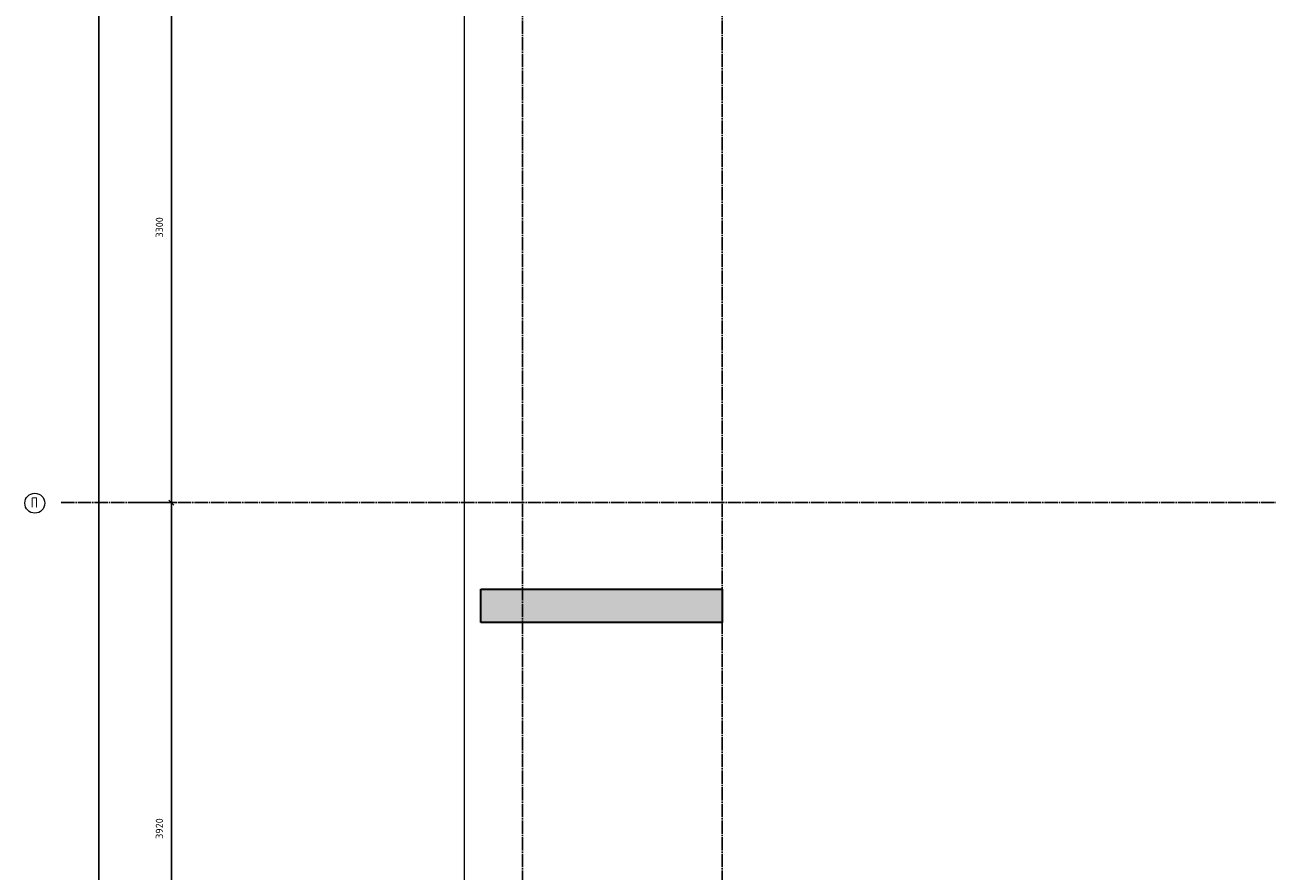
# Model space of a CAD drawing. Header units: millimetres. Extents: x -2995 to 60896, y -2809 to 57831.
# Tile 31 of 169: x -2989 to 4474, y 37327 to 42408. Entities that reach past the tile are written whole.
import ezdxf

# ---------------------------------------------------------------- set-up
doc = ezdxf.new("R2010")
doc.units = ezdxf.units.MM
doc.header["$PDMODE"] = 65
doc.linetypes.add('______11', pattern=[100, 80, -10, 0, -10])
doc.linetypes.add('______5', pattern=[220, 160, -20, 20, -20])
doc.layers.add('Standard', color=7, linetype='Continuous', lineweight=25)
doc.layers.add('Размерная линия_ общее', color=7, linetype='Continuous', lineweight=13)
doc.layers.add('Осевая линия_ общее', color=7, linetype='______5', lineweight=13, true_color=0xa0a0a0)
doc.styles.add('ISOCPEUR', font='ISOCPEUR')
doc.dimstyles.new('DIMSTYLE_5', dxfattribs={"dimtxt": 44, "dimasz": 50, "dimexe": 0, "dimexo": 0, "dimgap": 22, "dimtad": 2, "dimdec": 0, "dimrnd": 5, "dimzin": 12, "dimdsep": 46, "dimtxsty": 'ISOCPEUR', "dimblk1": 'ALL_ML_STRICH', "dimblk2": 'ALL_ML_STRICH', "dimsah": 1, "dimcen": 0, "dimclrd": 7, "dimclre": 256, "dimclrt": 7, "dimadec": 0, "dimazin": 0, "dimtfac": 1, "dimtdec": 0, "dimtix": 1, "dimtmove": 2, "dimatfit": 3, "dimfxl": 0, "dimtzin": 0, "dimlwd": 0, "dimlwe": -3, "dimarcsym": 0})

# ---------------------------------------------------------------- blocks, each defined once
blk = doc.blocks.new('ALL_ML_STRICH')
at = {"color": 0, "linetype": 'ByBlock', "lineweight": -2}
for p, q in [((-1, 0), (0.5, 0)), ((-0.3, -0.3), (0.3, 0.3)), ((0, -0.5), (0, 0.5))]:
    blk.add_line(p, q, dxfattribs=at)
blk = doc.blocks.new('*D26')
at = {"layer": 'DEFPOINTS', "color": 7, "linetype": 'Continuous', "lineweight": 13, "transparency": 33554687}
for p in [(-2417.8, 46490), (-2783, 0), (-2544.2, 0)]:
    blk.add_point(p, dxfattribs=at)
at = {"layer": 'Размерная линия_ общее', "color": 253, "linetype": 'Continuous', "lineweight": -2, "true_color": 0xa0a0a0, "transparency": 33554687}
for p, q in [((-2437.8, 46490), (-2544.2, 46490)), ((-2763, 0), (-2544.2, 0))]:
    blk.add_line(p, q, dxfattribs=at)
at = {"layer": 'Размерная линия_ общее', "color": 7, "linetype": 'Continuous', "lineweight": -2, "transparency": 33554687}
blk.add_line((-2544.2, 0), (-2544.2, 46490), dxfattribs=at)
at = {"layer": 'Размерная линия_ общее', "color": 7, "linetype": 'Continuous', "lineweight": 13, "transparency": 33554687, "xscale": 50, "yscale": 50, "zscale": 50}
for p, rotation in [((-2544.2, 46490), 90), ((-2544.2, 0), 270)]:
    blk.add_blockref('ALL_ML_STRICH', p, dxfattribs=dict(at, rotation=rotation))
at = {"layer": 'Размерная линия_ общее', "color": 7, "linetype": 'Continuous', "lineweight": 13, "transparency": 33554687, "insert": (-2616.2, 23242.8), "char_height": 44, "width": 220, "attachment_point": 5, "rotation": 90, "style": 'ISOCPEUR'}
blk.add_mtext('\\A1;{46490}', dxfattribs=at)
blk = doc.blocks.new('*D38')
at = {"layer": 'DEFPOINTS', "color": 7, "linetype": 'Continuous', "lineweight": 13, "transparency": 33554687}
for p in [(-2423.8, 39540), (-2423.8, 35620), (-2108.6, 35620)]:
    blk.add_point(p, dxfattribs=at)
at = {"layer": 'Размерная линия_ общее', "color": 253, "linetype": 'Continuous', "lineweight": -2, "true_color": 0xa0a0a0, "transparency": 33554687}
for p, q in [((-2323.8, 39540), (-2108.6, 39540)), ((-2323.8, 35620), (-2108.6, 35620))]:
    blk.add_line(p, q, dxfattribs=at)
at = {"layer": 'Размерная линия_ общее', "color": 7, "linetype": 'Continuous', "lineweight": -2, "transparency": 33554687}
blk.add_line((-2108.6, 35620), (-2108.6, 39540), dxfattribs=at)
at = {"layer": 'Размерная линия_ общее', "color": 7, "linetype": 'Continuous', "lineweight": 13, "transparency": 33554687, "xscale": 50, "yscale": 50, "zscale": 50}
for p, rotation in [((-2108.6, 39540), 90), ((-2108.6, 35620), 270)]:
    blk.add_blockref('ALL_ML_STRICH', p, dxfattribs=dict(at, rotation=rotation))
at = {"layer": 'Размерная линия_ общее', "color": 7, "linetype": 'Continuous', "lineweight": 13, "transparency": 33554687, "insert": (-2180.6, 37582.2), "char_height": 44, "width": 176, "attachment_point": 5, "rotation": 90, "style": 'ISOCPEUR'}
blk.add_mtext('\\A1;{3920}', dxfattribs=at)
blk = doc.blocks.new('*D39')
at = {"layer": 'DEFPOINTS', "color": 7, "linetype": 'Continuous', "lineweight": 13, "transparency": 33554687}
for p in [(-2423.8, 42840), (-2423.8, 39540), (-2108.6, 39540)]:
    blk.add_point(p, dxfattribs=at)
at = {"layer": 'Размерная линия_ общее', "color": 253, "linetype": 'Continuous', "lineweight": -2, "true_color": 0xa0a0a0, "transparency": 33554687}
for p, q in [((-2323.8, 42840), (-2108.6, 42840)), ((-2323.8, 39540), (-2108.6, 39540))]:
    blk.add_line(p, q, dxfattribs=at)
at = {"layer": 'Размерная линия_ общее', "color": 7, "linetype": 'Continuous', "lineweight": -2, "transparency": 33554687}
blk.add_line((-2108.6, 39540), (-2108.6, 42840), dxfattribs=at)
at = {"layer": 'Размерная линия_ общее', "color": 7, "linetype": 'Continuous', "lineweight": 13, "transparency": 33554687, "xscale": 50, "yscale": 50, "zscale": 50}
for p, rotation in [((-2108.6, 42840), 90), ((-2108.6, 39540), 270)]:
    blk.add_blockref('ALL_ML_STRICH', p, dxfattribs=dict(at, rotation=rotation))
at = {"layer": 'Размерная линия_ общее', "color": 7, "linetype": 'Continuous', "lineweight": 13, "transparency": 33554687, "insert": (-2180.6, 41192.2), "char_height": 44, "width": 176, "attachment_point": 5, "rotation": 90, "style": 'ISOCPEUR'}
blk.add_mtext('\\A1;{3300}', dxfattribs=at)
blk = doc.blocks.new('СЛОЖНЫЙ_ОБЪЕКТ_0')
at = {"layer": 'Осевая линия_ общее', "color": 253, "linetype": '______11', "lineweight": -3, "true_color": 0xa0a0a0, "transparency": 33554687}
for p, q in [((0, -2590), (0, 47490)), ((1200, -2590), (1200, 47490)), ((-2770, 39540), (14400, 39540))]:
    blk.add_line(p, q, dxfattribs=at)
at = {"layer": 'Осевая линия_ общее', "color": 7, "linetype": 'Continuous', "lineweight": 13, "transparency": 33554687}
blk.add_circle((-2929.2, 39536.1), 59.8, dxfattribs=at)
at = {"layer": 'Осевая линия_ общее', "color": 7, "linetype": 'Continuous', "lineweight": 13, "transparency": 33554687, "insert": (-2953.2, 39510), "char_height": 60, "width": 71.966, "attachment_point": 7, "style": 'ISOCPEUR'}
blk.add_mtext('\\W0.80;П', dxfattribs=at)

msp = doc.modelspace()

# ---------------------------------------------------------------- hatches: boundary and pattern name
at = {"linetype": 'Continuous', "lineweight": 25, "transparency": 33554687}
msp.add_hatch(color=7, dxfattribs=at).paths.add_polyline_path([(-250, 39020), (-250, 38820), (1200, 38820), (1200, 39020)])

# ---------------------------------------------------------------- linework, layer by layer
at = {"color": 7, "linetype": 'Continuous', "lineweight": 35, "transparency": 33554687}
for p, q in [((-250, 38820), (-250, 39020)), ((-250, 39020), (1200, 39020)), ((1200, 39020), (1200, 38820)), ((1200, 38820), (-250, 38820))]:
    msp.add_line(p, q, dxfattribs=at)
at = {"layer": 'Standard', "color": 7, "linetype": 'Continuous', "lineweight": 13, "transparency": 33554687}
msp.add_lwpolyline([(-350, -350.2), (25250, -350.2), (25250, 46690), (-350, 46690), (-350, -350.2)], dxfattribs=at)

# ---------------------------------------------------------------- block references
at = {"layer": 'Осевая линия_ общее', "color": 253, "linetype": '______11', "lineweight": -3, "true_color": 0xa0a0a0, "transparency": 33554687}
msp.add_blockref('СЛОЖНЫЙ_ОБЪЕКТ_0', (0, 0), dxfattribs=at)

# ---------------------------------------------------------------- dimensions: what is measured, and where the dimension line sits
at = {"layer": 'Размерная линия_ общее', "color": 7, "linetype": 'Continuous', "lineweight": 13, "transparency": 33554687}
for base, p1, p2, picture, middle in [((-2544.2, 46490), (-2763, 0), (-2437.8, 46490), '*D26', (-2616.2, 23242.8)), ((-2108.6, 42840), (-2323.8, 39540), (-2323.8, 42840), '*D39', (-2180.6, 41192.2)), ((-2108.6, 39540), (-2323.8, 35620), (-2323.8, 39540), '*D38', (-2180.6, 37582.2))]:
    dim = msp.add_linear_dim(base=base, p1=p1, p2=p2, angle=90, dimstyle='DIMSTYLE_5', override={"dimpost": '<>', "dimclrd": 7, "dimclre": 253, "dimclrt": 7, "dimlwd": 0, "dimlwe": 65533}, dxfattribs=at)
    dim.commit()
    dim.dimension.update_dxf_attribs({"geometry": picture, "text_midpoint": middle, "dimtype": 160})

doc.saveas('drawing.dxf')
